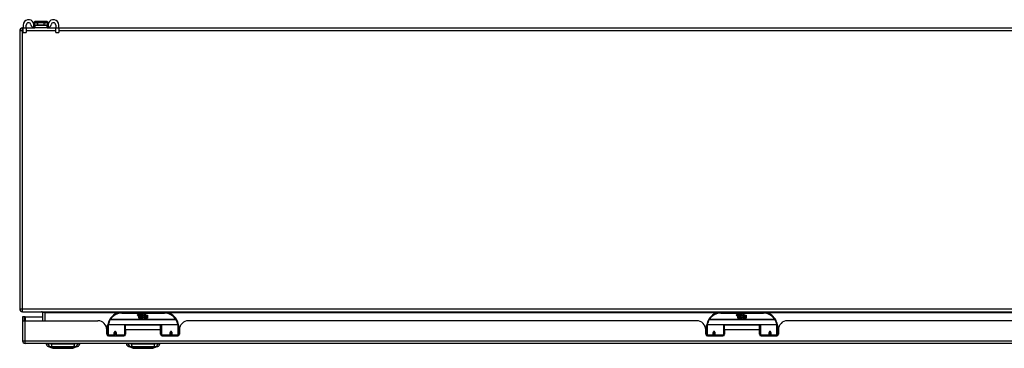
# Model space of a CAD drawing. Header units: inches. Extents: x 27 to 746, y 82 to 342.
# Tile 1 of 30: x 27 to 62, y 82 to 93. Entities that reach past the tile are written whole.
import ezdxf

# ---------------------------------------------------------------- set-up
doc = ezdxf.new("R2010")
doc.units = ezdxf.units.IN
doc.header["$MEASUREMENT"] = 0
doc.layers.add('Visible Edges(ANSI)', color=7, linetype='Continuous', lineweight=25)
doc.layers.add('Visible Tangent Edges(ANSI)', color=7, linetype='Continuous', lineweight=25)

msp = doc.modelspace()

# ---------------------------------------------------------------- linework, layer by layer
at = {"layer": 'Visible Edges(ANSI)'}
for p, q in [((27.255, 92.982), (27.281, 92.982)), ((27.281, 93.087), (27.281, 92.98)), ((27.281, 92.824), (27.281, 92.98)), ((27.386, 92.98), (27.386, 93.087)), ((27.386, 92.982), (27.685, 92.982)), ((27.386, 92.98), (27.386, 92.824)), ((27.67, 93.185), (27.67, 93.184)), ((27.67, 93.184), (27.67, 93.095)), ((27.685, 93.087), (27.703, 93.087)), ((27.703, 92.982), (27.685, 92.982)), ((28.123, 93.205), (27.69, 93.205)), ((27.703, 92.982), (27.703, 93.087)), ((27.703, 93.087), (28.109, 93.087)), ((28.109, 92.982), (27.703, 92.982)), ((28.109, 93.087), (28.128, 93.087)), ((28.109, 93.087), (28.109, 92.982)), ((28.128, 92.982), (28.109, 92.982)), ((28.128, 92.982), (28.426, 92.982)), ((28.143, 93.184), (28.143, 93.185)), ((28.143, 93.095), (28.143, 93.184)), ((28.426, 93.087), (28.426, 92.98)), ((28.426, 92.824), (28.426, 92.98)), ((28.531, 92.98), (28.531, 93.087)), ((28.531, 92.982), (99.057, 92.982)), ((28.531, 92.98), (28.531, 92.824)), ((27.156, 92.883), (27.156, 83.081)), ((27.281, 92.824), (27.386, 92.824)), ((28.426, 92.824), (28.531, 92.824)), ((27.255, 82.982), (99.057, 82.982)), ((27.954, 82.951), (27.954, 82.662)), ((32.255, 82.952), (30.755, 82.952)), ((31.539, 82.866), (31.583, 82.912)), ((31.583, 82.912), (31.558, 82.864)), ((53.356, 82.952), (51.856, 82.952)), ((52.64, 82.866), (52.684, 82.912)), ((52.684, 82.912), (52.659, 82.864)), ((27.323, 82.796), (27.255, 82.796)), ((27.255, 82.796), (27.255, 82.679)), ((27.255, 82.679), (27.255, 81.961)), ((27.256, 82.662), (27.354, 82.662)), ((27.354, 82.796), (27.323, 82.796)), ((27.323, 82.662), (27.323, 82.796)), ((27.354, 82.796), (27.954, 82.796)), ((27.354, 82.662), (29.912, 82.662)), ((31.309, 82.863), (31.316, 82.897)), ((31.316, 82.897), (31.329, 82.897)), ((31.329, 82.897), (31.323, 82.863)), ((31.346, 82.875), (31.35, 82.897)), ((31.35, 82.897), (31.363, 82.897)), ((31.355, 82.759), (31.355, 82.839)), ((31.385, 82.759), (31.355, 82.759)), ((31.363, 82.897), (31.357, 82.863)), ((31.373, 82.846), (31.372, 82.84)), ((31.372, 82.84), (31.385, 82.84)), ((31.377, 82.852), (31.374, 82.852)), ((31.376, 82.843), (31.377, 82.852)), ((31.387, 82.843), (31.376, 82.843)), ((31.38, 82.875), (31.384, 82.897)), ((31.384, 82.897), (31.397, 82.897)), ((31.385, 82.84), (31.385, 82.759)), ((31.397, 82.897), (31.387, 82.843)), ((31.389, 82.84), (31.411, 82.84)), ((31.389, 82.759), (31.389, 82.84)), ((31.418, 82.759), (31.389, 82.759)), ((31.393, 82.843), (31.417, 82.869)), ((31.409, 82.843), (31.393, 82.843)), ((31.404, 82.897), (31.42, 82.897)), ((31.417, 82.869), (31.404, 82.897)), ((31.423, 82.861), (31.409, 82.843)), ((31.411, 82.84), (31.418, 82.85)), ((31.418, 82.85), (31.418, 82.759)), ((31.42, 82.897), (31.427, 82.878)), ((31.425, 82.861), (31.423, 82.861)), ((31.423, 82.858), (31.43, 82.84)), ((31.423, 82.759), (31.423, 82.858)), ((31.49, 82.759), (31.423, 82.759)), ((31.433, 82.843), (31.425, 82.861)), ((31.427, 82.878), (31.43, 82.878)), ((31.43, 82.878), (31.443, 82.897)), ((31.43, 82.84), (31.453, 82.84)), ((31.449, 82.843), (31.433, 82.843)), ((31.46, 82.897), (31.435, 82.869)), ((31.435, 82.869), (31.449, 82.843)), ((31.443, 82.897), (31.46, 82.897)), ((31.453, 82.84), (31.453, 82.76)), ((31.453, 82.76), (31.489, 82.809)), ((31.458, 82.874), (31.495, 82.874)), ((31.465, 82.886), (31.465, 82.895)), ((31.493, 82.865), (31.469, 82.865)), ((31.489, 82.809), (31.469, 82.839)), ((31.503, 82.785), (31.49, 82.759)), ((31.498, 82.847), (31.505, 82.836)), ((31.521, 82.759), (31.503, 82.785)), ((31.505, 82.836), (31.537, 82.88)), ((31.539, 82.841), (31.519, 82.813)), ((31.519, 82.813), (31.556, 82.76)), ((31.655, 82.759), (31.521, 82.759)), ((31.537, 82.88), (31.539, 82.866)), ((31.541, 82.831), (31.539, 82.841)), ((31.556, 82.861), (31.541, 82.831)), ((31.556, 82.832), (31.556, 82.861)), ((31.655, 82.832), (31.556, 82.832)), ((31.556, 82.827), (31.655, 82.827)), ((31.556, 82.795), (31.556, 82.827)), ((31.655, 82.795), (31.556, 82.795)), ((31.556, 82.791), (31.655, 82.791)), ((31.556, 82.76), (31.556, 82.791)), ((31.558, 82.864), (31.655, 82.864)), ((31.655, 82.864), (31.655, 82.832)), ((31.655, 82.827), (31.655, 82.795)), ((31.655, 82.791), (31.655, 82.759)), ((51.013, 82.662), (33.098, 82.662)), ((52.41, 82.863), (52.417, 82.897)), ((52.417, 82.897), (52.43, 82.897)), ((52.43, 82.897), (52.424, 82.863)), ((52.447, 82.875), (52.451, 82.897)), ((52.451, 82.897), (52.464, 82.897)), ((52.456, 82.759), (52.456, 82.839)), ((52.486, 82.759), (52.456, 82.759)), ((52.464, 82.897), (52.458, 82.863)), ((52.474, 82.846), (52.473, 82.84)), ((52.473, 82.84), (52.486, 82.84)), ((52.478, 82.852), (52.475, 82.852)), ((52.477, 82.843), (52.478, 82.852)), ((52.488, 82.843), (52.477, 82.843)), ((52.481, 82.875), (52.485, 82.897)), ((52.485, 82.897), (52.498, 82.897)), ((52.486, 82.84), (52.486, 82.759)), ((52.498, 82.897), (52.488, 82.843)), ((52.49, 82.84), (52.512, 82.84)), ((52.49, 82.759), (52.49, 82.84)), ((52.519, 82.759), (52.49, 82.759)), ((52.494, 82.843), (52.518, 82.869)), ((52.51, 82.843), (52.494, 82.843)), ((52.505, 82.897), (52.521, 82.897)), ((52.518, 82.869), (52.505, 82.897)), ((52.524, 82.861), (52.51, 82.843)), ((52.512, 82.84), (52.519, 82.85)), ((52.519, 82.85), (52.519, 82.759)), ((52.521, 82.897), (52.528, 82.878)), ((52.526, 82.861), (52.524, 82.861)), ((52.524, 82.858), (52.531, 82.84)), ((52.524, 82.759), (52.524, 82.858)), ((52.591, 82.759), (52.524, 82.759)), ((52.534, 82.843), (52.526, 82.861)), ((52.528, 82.878), (52.531, 82.878)), ((52.531, 82.878), (52.544, 82.897)), ((52.531, 82.84), (52.554, 82.84)), ((52.55, 82.843), (52.534, 82.843)), ((52.561, 82.897), (52.536, 82.869)), ((52.536, 82.869), (52.55, 82.843)), ((52.544, 82.897), (52.561, 82.897)), ((52.554, 82.84), (52.554, 82.76)), ((52.554, 82.76), (52.59, 82.809)), ((52.559, 82.874), (52.596, 82.874)), ((52.566, 82.886), (52.566, 82.895)), ((52.594, 82.865), (52.57, 82.865)), ((52.59, 82.809), (52.57, 82.839)), ((52.604, 82.785), (52.591, 82.759)), ((52.599, 82.847), (52.606, 82.836)), ((52.622, 82.759), (52.604, 82.785)), ((52.606, 82.836), (52.638, 82.88)), ((52.64, 82.841), (52.62, 82.813)), ((52.62, 82.813), (52.657, 82.76)), ((52.756, 82.759), (52.622, 82.759)), ((52.638, 82.88), (52.64, 82.866)), ((52.642, 82.831), (52.64, 82.841)), ((52.657, 82.861), (52.642, 82.831)), ((52.657, 82.832), (52.657, 82.861)), ((52.756, 82.832), (52.657, 82.832)), ((52.657, 82.827), (52.756, 82.827)), ((52.657, 82.795), (52.657, 82.827)), ((52.756, 82.795), (52.657, 82.795)), ((52.657, 82.791), (52.756, 82.791)), ((52.657, 82.76), (52.657, 82.791)), ((52.659, 82.864), (52.756, 82.864)), ((52.756, 82.864), (52.756, 82.832)), ((52.756, 82.827), (52.756, 82.795)), ((52.756, 82.791), (52.756, 82.759)), ((72.114, 82.662), (54.199, 82.662)), ((30.219, 82.402), (30.255, 82.402)), ((30.224, 82.185), (30.224, 82.35)), ((30.224, 82.277), (30.255, 82.277)), ((30.255, 82.243), (30.224, 82.243)), ((30.255, 82.177), (30.255, 82.507)), ((30.274, 82.527), (30.859, 82.527)), ((30.499, 82.255), (30.499, 82.168)), ((30.537, 82.252), (30.499, 82.252)), ((30.5, 82.26), (30.542, 82.251)), ((30.539, 82.243), (30.502, 82.243)), ((30.542, 82.168), (30.542, 82.255)), ((30.875, 82.511), (30.875, 82.174)), ((30.875, 82.435), (30.889, 82.435)), ((30.875, 82.244), (30.889, 82.244)), ((30.889, 82.339), (30.889, 82.507)), ((32.12, 82.507), (30.889, 82.507)), ((30.889, 82.339), (30.889, 82.185)), ((32.12, 82.339), (32.12, 82.507)), ((32.12, 82.185), (32.12, 82.339)), ((32.135, 82.174), (32.135, 82.511)), ((32.15, 82.527), (32.735, 82.527)), ((32.467, 82.255), (32.467, 82.168)), ((32.468, 82.252), (32.511, 82.252)), ((32.507, 82.243), (32.471, 82.243)), ((32.511, 82.168), (32.511, 82.255)), ((32.755, 82.507), (32.755, 82.177)), ((32.786, 82.243), (32.755, 82.243)), ((32.786, 82.35), (32.786, 82.185)), ((51.32, 82.402), (51.356, 82.402)), ((51.325, 82.185), (51.325, 82.35)), ((51.325, 82.277), (51.356, 82.277)), ((51.356, 82.243), (51.325, 82.243)), ((51.356, 82.177), (51.356, 82.507)), ((51.375, 82.527), (51.96, 82.527)), ((51.6, 82.255), (51.6, 82.168)), ((51.638, 82.252), (51.6, 82.252)), ((51.601, 82.26), (51.643, 82.251)), ((51.64, 82.243), (51.603, 82.243)), ((51.643, 82.168), (51.643, 82.255)), ((51.976, 82.511), (51.976, 82.174)), ((51.976, 82.435), (51.99, 82.435)), ((51.976, 82.244), (51.99, 82.244)), ((51.99, 82.339), (51.99, 82.507)), ((53.221, 82.507), (51.99, 82.507)), ((51.99, 82.339), (51.99, 82.185)), ((53.221, 82.339), (53.221, 82.507)), ((53.236, 82.435), (53.221, 82.435)), ((53.221, 82.185), (53.221, 82.339)), ((53.236, 82.244), (53.221, 82.244)), ((53.236, 82.174), (53.236, 82.511)), ((53.251, 82.527), (53.836, 82.527)), ((53.568, 82.255), (53.568, 82.168)), ((53.571, 82.252), (53.568, 82.251)), ((53.574, 82.243), (53.572, 82.243)), ((53.608, 82.243), (53.606, 82.243)), ((53.611, 82.26), (53.609, 82.26)), ((53.61, 82.255), (53.61, 82.26)), ((53.61, 82.252), (53.612, 82.252)), ((53.612, 82.168), (53.612, 82.255)), ((53.856, 82.507), (53.856, 82.177)), ((53.891, 82.402), (53.856, 82.402)), ((53.887, 82.277), (53.856, 82.277)), ((53.887, 82.243), (53.856, 82.243)), ((53.887, 82.35), (53.887, 82.185)), ((30.255, 82.177), (30.255, 82.133)), ((30.83, 82.125), (30.283, 82.125)), ((30.499, 82.125), (30.499, 82.168)), ((30.542, 82.168), (30.542, 82.125)), ((30.875, 82.146), (30.875, 82.174)), ((32.135, 82.174), (32.135, 82.146)), ((32.727, 82.125), (32.179, 82.125)), ((32.467, 82.125), (32.467, 82.168)), ((32.511, 82.168), (32.511, 82.125)), ((32.755, 82.133), (32.755, 82.177)), ((51.356, 82.177), (51.356, 82.133)), ((51.931, 82.125), (51.384, 82.125)), ((51.6, 82.125), (51.6, 82.168)), ((51.643, 82.168), (51.643, 82.125)), ((51.976, 82.146), (51.976, 82.174)), ((53.236, 82.174), (53.236, 82.146)), ((53.828, 82.125), (53.28, 82.125)), ((53.568, 82.125), (53.568, 82.168)), ((53.612, 82.168), (53.612, 82.125)), ((53.856, 82.133), (53.856, 82.177)), ((98.959, 81.862), (27.354, 81.862)), ((28.088, 81.847), (28.156, 81.847)), ((28.267, 81.847), (28.156, 81.847)), ((28.322, 81.692), (28.162, 81.754)), ((28.267, 81.847), (29.091, 81.847)), ((28.291, 81.862), (28.291, 81.847)), ((28.491, 81.862), (28.491, 81.847)), ((28.867, 81.862), (28.867, 81.847)), ((29.195, 81.754), (29.036, 81.692)), ((29.067, 81.862), (29.067, 81.847)), ((29.201, 81.847), (29.091, 81.847)), ((29.201, 81.847), (29.269, 81.847)), ((30.914, 81.847), (30.982, 81.847)), ((31.093, 81.847), (30.982, 81.847)), ((31.148, 81.692), (30.988, 81.754)), ((31.093, 81.847), (31.917, 81.847)), ((32.021, 81.754), (31.862, 81.692)), ((32.027, 81.847), (31.917, 81.847)), ((32.027, 81.847), (32.095, 81.847))]:
    msp.add_line(p, q, dxfattribs=at)
at = {"layer": 'Visible Edges(ANSI)', "flags": 128}
for points in [[(27.654, 93.114), (27.654, 93.116), (27.654, 93.118), (27.653, 93.12), (27.653, 93.122), (27.653, 93.124), (27.652, 93.126), (27.652, 93.128), (27.651, 93.13), (27.651, 93.132), (27.65, 93.134), (27.65, 93.136), (27.649, 93.137), (27.649, 93.139), (27.648, 93.141), (27.648, 93.143), (27.647, 93.145), (27.646, 93.147), (27.646, 93.149), (27.645, 93.151), (27.644, 93.153), (27.644, 93.155), (27.643, 93.157), (27.642, 93.159), (27.641, 93.16)], [(27.641, 92.989), (27.643, 92.989), (27.645, 92.988), (27.647, 92.987), (27.649, 92.987), (27.651, 92.986), (27.653, 92.986), (27.655, 92.985), (27.657, 92.985), (27.659, 92.985), (27.661, 92.984), (27.663, 92.984), (27.665, 92.984), (27.667, 92.983), (27.668, 92.983), (27.67, 92.983), (27.672, 92.983), (27.674, 92.982), (27.676, 92.982), (27.677, 92.982), (27.679, 92.982), (27.681, 92.982), (27.682, 92.982), (27.684, 92.982), (27.685, 92.982)], [(27.685, 93.087), (27.684, 93.087), (27.682, 93.087), (27.681, 93.087), (27.679, 93.088), (27.677, 93.088), (27.676, 93.088), (27.674, 93.089), (27.672, 93.09), (27.671, 93.09), (27.669, 93.091), (27.668, 93.092), (27.666, 93.094), (27.665, 93.095), (27.663, 93.096), (27.662, 93.097), (27.661, 93.099), (27.659, 93.101), (27.658, 93.102), (27.657, 93.104), (27.657, 93.106), (27.656, 93.108), (27.655, 93.11), (27.655, 93.112), (27.654, 93.114)], [(28.158, 93.114), (28.158, 93.112), (28.157, 93.11), (28.157, 93.108), (28.156, 93.106), (28.155, 93.104), (28.154, 93.102), (28.153, 93.101), (28.152, 93.099), (28.151, 93.097), (28.149, 93.096), (28.148, 93.095), (28.147, 93.094), (28.145, 93.092), (28.143, 93.091), (28.142, 93.09), (28.14, 93.09), (28.139, 93.089), (28.137, 93.088), (28.135, 93.088), (28.134, 93.088), (28.132, 93.087), (28.13, 93.087), (28.129, 93.087), (28.128, 93.087)], [(28.128, 92.982), (28.129, 92.982), (28.13, 92.982), (28.132, 92.982), (28.134, 92.982), (28.135, 92.982), (28.137, 92.982), (28.139, 92.982), (28.14, 92.983), (28.142, 92.983), (28.144, 92.983), (28.146, 92.983), (28.148, 92.984), (28.15, 92.984), (28.152, 92.984), (28.154, 92.985), (28.156, 92.985), (28.158, 92.985), (28.16, 92.986), (28.162, 92.986), (28.164, 92.987), (28.166, 92.987), (28.168, 92.988), (28.169, 92.989), (28.171, 92.989)], [(28.171, 93.16), (28.171, 93.159), (28.17, 93.157), (28.169, 93.155), (28.168, 93.153), (28.168, 93.151), (28.167, 93.149), (28.166, 93.147), (28.166, 93.145), (28.165, 93.143), (28.164, 93.141), (28.164, 93.139), (28.163, 93.137), (28.163, 93.136), (28.162, 93.134), (28.162, 93.132), (28.161, 93.13), (28.161, 93.128), (28.16, 93.126), (28.16, 93.124), (28.16, 93.122), (28.159, 93.12), (28.159, 93.118), (28.159, 93.116), (28.158, 93.114)], [(30.26, 82.526), (30.26, 82.526), (30.26, 82.525), (30.26, 82.525), (30.26, 82.525), (30.26, 82.525), (30.26, 82.524), (30.26, 82.524), (30.26, 82.524), (30.26, 82.524), (30.26, 82.523), (30.26, 82.523), (30.26, 82.523), (30.26, 82.523), (30.26, 82.523), (30.26, 82.522), (30.26, 82.522), (30.26, 82.522), (30.26, 82.522), (30.26, 82.521), (30.26, 82.521), (30.26, 82.521), (30.26, 82.521), (30.259, 82.52), (30.259, 82.52)], [(30.499, 82.255), (30.499, 82.257), (30.5, 82.26), (30.5, 82.263), (30.502, 82.265), (30.503, 82.268), (30.505, 82.27), (30.507, 82.272), (30.509, 82.273), (30.512, 82.275), (30.515, 82.276), (30.518, 82.276), (30.521, 82.276), (30.524, 82.276), (30.526, 82.276), (30.529, 82.275), (30.532, 82.273), (30.534, 82.272), (30.536, 82.27), (30.538, 82.268), (30.54, 82.265), (30.541, 82.263), (30.542, 82.26), (30.542, 82.257), (30.542, 82.255)], [(32.467, 82.255), (32.468, 82.257), (32.468, 82.26), (32.469, 82.263), (32.47, 82.265), (32.472, 82.268), (32.473, 82.27), (32.475, 82.272), (32.478, 82.273), (32.48, 82.275), (32.483, 82.276), (32.486, 82.276), (32.489, 82.276), (32.492, 82.276), (32.495, 82.276), (32.498, 82.275), (32.5, 82.273), (32.503, 82.272), (32.505, 82.27), (32.507, 82.268), (32.508, 82.265), (32.509, 82.263), (32.51, 82.26), (32.511, 82.257), (32.511, 82.255)], [(32.75, 82.52), (32.75, 82.52), (32.75, 82.521), (32.75, 82.521), (32.75, 82.521), (32.75, 82.521), (32.75, 82.522), (32.75, 82.522), (32.75, 82.522), (32.75, 82.522), (32.75, 82.523), (32.75, 82.523), (32.75, 82.523), (32.75, 82.523), (32.75, 82.523), (32.75, 82.524), (32.75, 82.524), (32.75, 82.524), (32.75, 82.524), (32.749, 82.525), (32.749, 82.525), (32.749, 82.525), (32.749, 82.525), (32.749, 82.526), (32.749, 82.526)], [(51.361, 82.526), (51.361, 82.526), (51.361, 82.525), (51.361, 82.525), (51.361, 82.525), (51.361, 82.525), (51.361, 82.524), (51.361, 82.524), (51.361, 82.524), (51.361, 82.524), (51.361, 82.523), (51.361, 82.523), (51.361, 82.523), (51.361, 82.523), (51.361, 82.523), (51.361, 82.522), (51.361, 82.522), (51.361, 82.522), (51.361, 82.522), (51.361, 82.521), (51.361, 82.521), (51.361, 82.521), (51.361, 82.521), (51.36, 82.52), (51.36, 82.52)], [(51.6, 82.255), (51.6, 82.257), (51.601, 82.26), (51.601, 82.263), (51.603, 82.265), (51.604, 82.268), (51.606, 82.27), (51.608, 82.272), (51.61, 82.273), (51.613, 82.275), (51.616, 82.276), (51.619, 82.276), (51.622, 82.276), (51.625, 82.276), (51.627, 82.276), (51.63, 82.275), (51.633, 82.273), (51.635, 82.272), (51.637, 82.27), (51.639, 82.268), (51.641, 82.265), (51.642, 82.263), (51.643, 82.26), (51.643, 82.257), (51.643, 82.255)], [(53.568, 82.255), (53.569, 82.257), (53.569, 82.26), (53.57, 82.263), (53.571, 82.265), (53.573, 82.268), (53.574, 82.27), (53.576, 82.272), (53.579, 82.273), (53.581, 82.275), (53.584, 82.276), (53.587, 82.276), (53.59, 82.276), (53.593, 82.276), (53.596, 82.276), (53.599, 82.275), (53.601, 82.273), (53.604, 82.272), (53.606, 82.27), (53.608, 82.268), (53.609, 82.265), (53.61, 82.263), (53.611, 82.26), (53.612, 82.257), (53.612, 82.255)], [(53.851, 82.52), (53.851, 82.52), (53.851, 82.521), (53.851, 82.521), (53.851, 82.521), (53.851, 82.521), (53.851, 82.522), (53.851, 82.522), (53.851, 82.522), (53.851, 82.522), (53.851, 82.523), (53.851, 82.523), (53.851, 82.523), (53.851, 82.523), (53.851, 82.523), (53.851, 82.524), (53.851, 82.524), (53.851, 82.524), (53.851, 82.524), (53.85, 82.525), (53.85, 82.525), (53.85, 82.525), (53.85, 82.525), (53.85, 82.526), (53.85, 82.526)], [(30.889, 82.207), (30.889, 82.207), (30.889, 82.207), (30.889, 82.207), (30.889, 82.207), (30.889, 82.207), (30.889, 82.207), (30.889, 82.207), (30.889, 82.207), (30.889, 82.207), (30.889, 82.207), (30.889, 82.207), (30.889, 82.207), (30.889, 82.207), (30.889, 82.207), (30.889, 82.207), (30.889, 82.207), (30.889, 82.207), (30.889, 82.207), (30.889, 82.208), (30.889, 82.208), (30.889, 82.208), (30.889, 82.208), (30.889, 82.208), (30.889, 82.208)], [(32.12, 82.208), (32.12, 82.208), (32.12, 82.208), (32.12, 82.208), (32.12, 82.208), (32.12, 82.208), (32.12, 82.207), (32.12, 82.207), (32.12, 82.207), (32.12, 82.207), (32.121, 82.207), (32.121, 82.207), (32.121, 82.207), (32.121, 82.207), (32.121, 82.207), (32.121, 82.207), (32.121, 82.207), (32.121, 82.207), (32.121, 82.207), (32.121, 82.207), (32.121, 82.207), (32.121, 82.207), (32.121, 82.207), (32.121, 82.207), (32.121, 82.207)], [(51.99, 82.207), (51.99, 82.207), (51.99, 82.207), (51.99, 82.207), (51.99, 82.207), (51.99, 82.207), (51.99, 82.207), (51.99, 82.207), (51.99, 82.207), (51.99, 82.207), (51.99, 82.207), (51.99, 82.207), (51.99, 82.207), (51.99, 82.207), (51.99, 82.207), (51.99, 82.207), (51.99, 82.207), (51.99, 82.207), (51.99, 82.207), (51.99, 82.208), (51.99, 82.208), (51.99, 82.208), (51.99, 82.208), (51.99, 82.208), (51.99, 82.208)], [(53.221, 82.208), (53.221, 82.208), (53.221, 82.208), (53.221, 82.208), (53.221, 82.208), (53.221, 82.208), (53.221, 82.207), (53.221, 82.207), (53.221, 82.207), (53.221, 82.207), (53.222, 82.207), (53.222, 82.207), (53.222, 82.207), (53.222, 82.207), (53.222, 82.207), (53.222, 82.207), (53.222, 82.207), (53.222, 82.207), (53.222, 82.207), (53.222, 82.207), (53.222, 82.207), (53.222, 82.207), (53.222, 82.207), (53.222, 82.207), (53.222, 82.207)], [(28.324, 81.692), (28.324, 81.692), (28.325, 81.692), (28.328, 81.692), (28.331, 81.692), (28.334, 81.692), (28.339, 81.692), (28.344, 81.692), (28.351, 81.692), (28.358, 81.692), (28.366, 81.692), (28.374, 81.692), (28.384, 81.692), (28.394, 81.692), (28.404, 81.692), (28.416, 81.692), (28.428, 81.692), (28.44, 81.692), (28.453, 81.692), (28.467, 81.692), (28.481, 81.692), (28.496, 81.692), (28.511, 81.692), (28.527, 81.692), (28.543, 81.692), (28.559, 81.692), (28.576, 81.692), (28.593, 81.692), (28.61, 81.692), (28.627, 81.692), (28.644, 81.692), (28.662, 81.692), (28.679, 81.692), (28.697, 81.692), (28.714, 81.692), (28.731, 81.692), (28.748, 81.692), (28.765, 81.692), (28.782, 81.692), (28.799, 81.692), (28.815, 81.692), (28.831, 81.692), (28.847, 81.692), (28.862, 81.692), (28.877, 81.692), (28.891, 81.692), (28.905, 81.692), (28.918, 81.692), (28.93, 81.692), (28.942, 81.692), (28.954, 81.692), (28.964, 81.692), (28.974, 81.692), (28.983, 81.692), (28.992, 81.692), (29, 81.692), (29.007, 81.692), (29.013, 81.692), (29.019, 81.692), (29.023, 81.692), (29.027, 81.692), (29.03, 81.692), (29.032, 81.692), (29.033, 81.692), (29.034, 81.692)], [(31.15, 81.692), (31.15, 81.692), (31.151, 81.692), (31.154, 81.692), (31.157, 81.692), (31.16, 81.692), (31.165, 81.692), (31.17, 81.692), (31.177, 81.692), (31.184, 81.692), (31.192, 81.692), (31.2, 81.692), (31.21, 81.692), (31.22, 81.692), (31.23, 81.692), (31.242, 81.692), (31.254, 81.692), (31.266, 81.692), (31.279, 81.692), (31.293, 81.692), (31.307, 81.692), (31.322, 81.692), (31.337, 81.692), (31.353, 81.692), (31.369, 81.692), (31.385, 81.692), (31.402, 81.692), (31.418, 81.692), (31.435, 81.692), (31.453, 81.692), (31.47, 81.692), (31.487, 81.692), (31.505, 81.692), (31.522, 81.692), (31.54, 81.692), (31.557, 81.692), (31.574, 81.692), (31.591, 81.692), (31.608, 81.692), (31.625, 81.692), (31.641, 81.692), (31.657, 81.692), (31.673, 81.692), (31.688, 81.692), (31.702, 81.692), (31.717, 81.692), (31.73, 81.692), (31.744, 81.692), (31.756, 81.692), (31.768, 81.692), (31.779, 81.692), (31.79, 81.692), (31.8, 81.692), (31.809, 81.692), (31.818, 81.692), (31.826, 81.692), (31.833, 81.692), (31.839, 81.692), (31.845, 81.692), (31.849, 81.692), (31.853, 81.692), (31.856, 81.692), (31.858, 81.692), (31.859, 81.692), (31.86, 81.692)]]:
    msp.add_lwpolyline(points, dxfattribs=at)
at = {"layer": 'Visible Edges(ANSI)'}
msp.add_circle((53.59, 82.255), 0.0197, dxfattribs=at)
for centre, radius, start, end in [((27.255, 92.883), 0.099, 90, 180), ((27.469, 93.087), 0.188, 23.0739, 180), ((27.469, 93.087), 0.0825, 8.1564, 180), ((27.685, 93.118), 0.136, 188.1564, 251.2171), ((27.69, 93.185), 0.0197, 90, 180), ((27.678, 93.095), 0.00787, 180, 218.1289), ((28.123, 93.185), 0.0197, 0, 90), ((28.135, 93.095), 0.00787, 321.8711, 0), ((28.344, 93.087), 0.187, 0, 156.9261), ((28.128, 93.118), 0.136, 288.7829, 351.8436), ((28.344, 93.087), 0.0825, 0, 171.8436), ((27.255, 83.081), 0.099, 180, 270), ((27.923, 82.951), 0.031, 0, 90), ((30.755, 82.452), 0.5, 90, 147.7623), ((32.255, 82.452), 0.5, 32.2377, 90), ((51.856, 82.452), 0.5, 90, 147.7623), ((53.356, 82.452), 0.5, 32.2377, 90), ((27.354, 82.679), 0.099, 180, 189.8877), ((29.912, 82.35), 0.312, 0, 90), ((30.755, 82.452), 0.5, 147.7623, 171.4919), ((31.338, 82.858), 0.0288, 169, 198.4748), ((31.32, 82.852), 0.0105, 198.4748, 269.6788), ((31.32, 82.866), 0.0246, 269.6788, 333.9508), ((31.335, 82.861), 0.0123, 169.9922, 203.5487), ((31.33, 82.858), 0.006, 203.5487, 276.1027), ((31.329, 82.865), 0.0126, 276.1027, 327.6083), ((31.3, 82.882), 0.0465, 328.5584, 350.8257), ((31.371, 82.857), 0.0288, 183.6169, 196.9928), ((31.353, 82.851), 0.0101, 196.9928, 269.4776), ((31.354, 82.865), 0.024, 269.4776, 327.4114), ((31.355, 82.863), 0.024, 268.7952, 316.5849), ((31.369, 82.861), 0.0123, 170, 203.5571), ((31.363, 82.858), 0.006, 203.5571, 276.03), ((31.362, 82.865), 0.0126, 276.03, 327.5992), ((31.334, 82.883), 0.0465, 327.5992, 350), ((31.484, 82.862), 0.0282, 156.1555, 203.8445), ((31.472, 82.857), 0.0152, 203.8445, 265.0802), ((31.483, 82.837), 0.0607, 81.5605, 107.3343), ((31.477, 82.857), 0.0307, 64.6784, 112.5609), ((31.478, 82.86), 0.00955, 151.4547, 231.1652), ((31.476, 82.871), 0.033, 257.079, 313.1785), ((31.476, 82.871), 0.0299, 260.4085, 314.1684), ((31.479, 82.861), 0.0109, 231.1652, 289.3797), ((31.477, 82.867), 0.0168, 289.3797, 352.9975), ((31.486, 82.876), 0.0096, 343.5261, 64.6784), ((31.489, 82.877), 0.0197, 356.5646, 81.5605), ((31.469, 82.878), 0.0398, 314.1684, 356.5646), ((32.255, 82.452), 0.5, 8.5081, 32.2377), ((33.098, 82.35), 0.312, 90, 180), ((51.013, 82.35), 0.312, 0, 90), ((51.856, 82.452), 0.5, 147.7623, 171.4919), ((52.439, 82.858), 0.0288, 169, 198.4748), ((52.421, 82.852), 0.0105, 198.4748, 269.6788), ((52.421, 82.866), 0.0246, 269.6788, 333.9508), ((52.436, 82.861), 0.0123, 169.9922, 203.5487), ((52.431, 82.858), 0.006, 203.5487, 276.1027), ((52.43, 82.865), 0.0126, 276.1027, 327.6083), ((52.401, 82.882), 0.0465, 328.5584, 350.8257), ((52.472, 82.857), 0.0288, 183.6169, 196.9928), ((52.454, 82.851), 0.0101, 196.9928, 269.4776), ((52.455, 82.865), 0.024, 269.4776, 327.4114), ((52.456, 82.863), 0.024, 268.7952, 316.5849), ((52.47, 82.861), 0.0123, 170, 203.5571), ((52.464, 82.858), 0.006, 203.5571, 276.03), ((52.463, 82.865), 0.0126, 276.03, 327.5992), ((52.435, 82.883), 0.0465, 327.5992, 350), ((52.585, 82.862), 0.0282, 156.1555, 203.8445), ((52.573, 82.857), 0.0152, 203.8445, 265.0802), ((52.584, 82.837), 0.0607, 81.5605, 107.3343), ((52.578, 82.857), 0.0307, 64.6784, 112.5609), ((52.579, 82.86), 0.00955, 151.4547, 231.1652), ((52.577, 82.871), 0.033, 257.079, 313.1785), ((52.577, 82.871), 0.0299, 260.4085, 314.1684), ((52.58, 82.861), 0.0109, 231.1652, 289.3797), ((52.578, 82.867), 0.0168, 289.3797, 352.9975), ((52.587, 82.876), 0.0096, 343.5261, 64.6784), ((52.59, 82.877), 0.0197, 356.5646, 81.5605), ((52.57, 82.878), 0.0398, 314.1684, 356.5646), ((53.356, 82.452), 0.5, 8.5081, 32.2377), ((54.199, 82.35), 0.312, 90, 180), ((30.274, 82.507), 0.0197, 90, 180), ((30.521, 82.255), 0.0217, 180, 350.853), ((30.859, 82.511), 0.0157, 0, 90), ((32.15, 82.511), 0.0157, 90, 180), ((32.489, 82.255), 0.0217, 180, 0), ((32.735, 82.507), 0.0197, 0, 90), ((51.375, 82.507), 0.0197, 90, 180), ((51.622, 82.255), 0.0217, 180, 350.853), ((51.96, 82.511), 0.0157, 0, 90), ((53.251, 82.511), 0.0157, 90, 180), ((53.59, 82.255), 0.0217, 189.147, 0), ((53.836, 82.507), 0.0197, 0, 90), ((27.354, 81.961), 0.099, 180, 270), ((30.283, 82.185), 0.0591, 180, 270), ((30.83, 82.185), 0.0591, 270, 0), ((32.179, 82.185), 0.0591, 180, 270), ((32.727, 82.185), 0.0591, 270, 0), ((51.384, 82.185), 0.0591, 180, 270), ((51.931, 82.185), 0.0591, 270, 0), ((53.28, 82.185), 0.0591, 180, 270), ((53.828, 82.185), 0.0591, 270, 0), ((28.205, 81.864), 0.118, 188.6009, 248.7495), ((28.324, 81.697), 0.00492, 248.7495, 269.7912), ((29.034, 81.697), 0.00492, 270.2088, 291.2505), ((29.153, 81.864), 0.118, 291.2505, 351.3991), ((31.031, 81.864), 0.118, 188.6009, 248.7495), ((30.973, 81.839), 0.0394, 143.1301, 168.463), ((31.15, 81.697), 0.00492, 248.7495, 269.7912), ((31.86, 81.697), 0.00492, 270.2088, 291.2505), ((31.979, 81.864), 0.118, 291.2505, 351.3991), ((32.036, 81.839), 0.0394, 11.537, 36.8699)]:
    msp.add_arc(centre, radius, start, end, dxfattribs=at)
for centre, start_param, end_param in [((30.521, 82.263), 3.891005, 4.221748), ((32.489, 82.263), 3.444465, 5.980313), ((51.622, 82.263), 3.891005, 4.221748)]:
    msp.add_ellipse(centre, major_axis=(0.0217, 0), ratio=0.267949, start_param=start_param, end_param=end_param, dxfattribs=at)
at = {"layer": 'Visible Tangent Edges(ANSI)'}
for p, q in [((27.255, 92.883), (27.255, 92.982)), ((27.386, 92.98), (27.281, 92.98)), ((27.641, 93.16), (27.641, 92.989)), ((27.67, 93.095), (27.801, 93.095)), ((27.801, 93.095), (27.801, 93.158)), ((28.011, 93.158), (27.801, 93.158)), ((27.801, 93.095), (28.011, 93.095)), ((27.803, 93.172), (28.009, 93.172)), ((28.011, 93.158), (28.011, 93.095)), ((28.011, 93.095), (28.143, 93.095)), ((28.171, 92.989), (28.171, 93.16)), ((28.531, 92.98), (28.426, 92.98)), ((27.255, 92.883), (27.156, 92.883)), ((27.255, 83.081), (27.255, 92.883)), ((27.281, 92.883), (27.255, 92.883)), ((28.426, 92.883), (27.386, 92.883)), ((99.057, 92.883), (28.531, 92.883)), ((27.156, 83.081), (27.255, 83.081)), ((27.255, 82.982), (27.255, 83.081)), ((27.255, 83.081), (98.29, 83.081)), ((28.053, 82.951), (27.954, 82.951)), ((28.053, 82.951), (28.053, 82.982)), ((28.053, 82.662), (28.053, 82.951)), ((28.053, 82.951), (30.723, 82.951)), ((30.755, 82.932), (30.755, 82.952)), ((30.755, 82.932), (32.255, 82.932)), ((32.255, 82.952), (32.255, 82.932)), ((32.286, 82.951), (51.824, 82.951)), ((51.856, 82.932), (51.856, 82.952)), ((51.856, 82.932), (53.356, 82.932)), ((53.356, 82.952), (53.356, 82.932)), ((53.387, 82.951), (72.925, 82.951)), ((27.354, 82.796), (27.354, 82.662)), ((27.354, 81.961), (27.354, 82.662)), ((30.349, 82.708), (30.332, 82.719)), ((32.661, 82.708), (30.349, 82.708)), ((30.349, 82.704), (30.349, 82.708)), ((30.349, 82.704), (32.661, 82.704)), ((32.678, 82.719), (32.661, 82.708)), ((32.661, 82.708), (32.661, 82.704)), ((51.45, 82.708), (51.433, 82.719)), ((53.762, 82.708), (51.45, 82.708)), ((51.45, 82.704), (51.45, 82.708)), ((51.45, 82.704), (53.762, 82.704)), ((53.779, 82.719), (53.762, 82.708)), ((53.762, 82.708), (53.762, 82.704)), ((30.274, 82.527), (30.274, 82.158)), ((30.489, 82.158), (30.489, 82.25)), ((30.552, 82.25), (30.552, 82.158)), ((30.859, 82.158), (30.859, 82.527)), ((32.137, 82.519), (30.873, 82.519)), ((32.12, 82.339), (30.889, 82.339)), ((32.15, 82.527), (32.15, 82.158)), ((32.458, 82.158), (32.458, 82.25)), ((32.521, 82.25), (32.521, 82.158)), ((32.735, 82.158), (32.735, 82.527)), ((51.375, 82.527), (51.375, 82.158)), ((51.59, 82.158), (51.59, 82.25)), ((51.653, 82.25), (51.653, 82.158)), ((51.96, 82.158), (51.96, 82.527)), ((53.238, 82.519), (51.974, 82.519)), ((53.221, 82.339), (51.99, 82.339)), ((53.251, 82.527), (53.251, 82.158)), ((53.559, 82.158), (53.559, 82.25)), ((53.622, 82.25), (53.622, 82.158)), ((53.836, 82.158), (53.836, 82.527)), ((27.255, 81.961), (27.354, 81.961)), ((27.354, 81.862), (27.354, 81.961)), ((27.354, 81.961), (98.959, 81.961)), ((30.274, 82.126), (30.274, 82.158)), ((30.489, 82.158), (30.274, 82.158)), ((30.489, 82.158), (30.489, 82.125)), ((30.859, 82.158), (30.552, 82.158)), ((30.552, 82.125), (30.552, 82.158)), ((30.859, 82.158), (30.859, 82.133)), ((32.15, 82.133), (32.15, 82.158)), ((32.458, 82.158), (32.15, 82.158)), ((32.458, 82.158), (32.458, 82.125)), ((32.735, 82.158), (32.521, 82.158)), ((32.521, 82.125), (32.521, 82.158)), ((32.735, 82.158), (32.735, 82.126)), ((51.375, 82.126), (51.375, 82.158)), ((51.59, 82.158), (51.375, 82.158)), ((51.59, 82.158), (51.59, 82.125)), ((51.96, 82.158), (51.653, 82.158)), ((51.653, 82.125), (51.653, 82.158)), ((51.96, 82.158), (51.96, 82.133)), ((53.251, 82.133), (53.251, 82.158)), ((53.559, 82.158), (53.251, 82.158)), ((53.559, 82.158), (53.559, 82.125)), ((53.836, 82.158), (53.622, 82.158)), ((53.622, 82.125), (53.622, 82.158)), ((53.836, 82.158), (53.836, 82.126)), ((28.162, 81.754), (28.322, 81.692))]:
    msp.add_line(p, q, dxfattribs=at)
at = {"layer": 'Visible Tangent Edges(ANSI)', "flags": 128}
for points in [[(27.67, 93.184), (27.67, 93.183), (27.671, 93.183), (27.672, 93.182), (27.674, 93.18), (27.677, 93.179), (27.679, 93.178), (27.683, 93.176), (27.686, 93.175), (27.691, 93.173), (27.695, 93.172), (27.701, 93.17), (27.706, 93.169), (27.712, 93.167), (27.719, 93.166), (27.725, 93.165), (27.733, 93.163), (27.74, 93.162), (27.748, 93.161), (27.756, 93.16), (27.765, 93.159), (27.774, 93.159), (27.783, 93.158), (27.792, 93.158), (27.801, 93.158)], [(27.687, 93.204), (27.687, 93.204), (27.687, 93.204), (27.687, 93.204), (27.687, 93.204), (27.688, 93.204), (27.688, 93.204), (27.688, 93.204), (27.688, 93.205), (27.688, 93.205), (27.688, 93.205), (27.688, 93.205), (27.688, 93.205), (27.689, 93.205), (27.689, 93.205), (27.689, 93.205), (27.689, 93.205), (27.689, 93.205), (27.689, 93.205), (27.689, 93.205), (27.689, 93.205), (27.689, 93.205), (27.69, 93.205), (27.69, 93.205), (27.69, 93.205)], [(27.803, 93.172), (27.794, 93.172), (27.786, 93.172), (27.777, 93.173), (27.769, 93.174), (27.761, 93.175), (27.753, 93.176), (27.746, 93.177), (27.739, 93.178), (27.732, 93.18), (27.726, 93.182), (27.72, 93.183), (27.715, 93.185), (27.71, 93.187), (27.706, 93.189), (27.701, 93.191), (27.698, 93.192), (27.695, 93.194), (27.692, 93.196), (27.69, 93.197), (27.688, 93.199), (27.687, 93.2), (27.687, 93.202), (27.687, 93.203), (27.687, 93.204)], [(28.126, 93.204), (28.126, 93.203), (28.126, 93.202), (28.125, 93.2), (28.124, 93.199), (28.123, 93.197), (28.121, 93.196), (28.118, 93.194), (28.115, 93.192), (28.111, 93.191), (28.107, 93.189), (28.103, 93.187), (28.098, 93.185), (28.092, 93.183), (28.086, 93.182), (28.08, 93.18), (28.074, 93.178), (28.067, 93.177), (28.059, 93.176), (28.052, 93.175), (28.044, 93.174), (28.035, 93.173), (28.027, 93.172), (28.018, 93.172), (28.009, 93.172)], [(28.011, 93.158), (28.021, 93.158), (28.03, 93.158), (28.039, 93.159), (28.048, 93.159), (28.056, 93.16), (28.065, 93.161), (28.072, 93.162), (28.08, 93.163), (28.087, 93.165), (28.094, 93.166), (28.1, 93.167), (28.106, 93.169), (28.112, 93.17), (28.117, 93.172), (28.122, 93.173), (28.126, 93.175), (28.13, 93.176), (28.133, 93.178), (28.136, 93.179), (28.138, 93.18), (28.14, 93.182), (28.141, 93.183), (28.142, 93.183), (28.143, 93.184)], [(28.123, 93.205), (28.123, 93.205), (28.123, 93.205), (28.123, 93.205), (28.123, 93.205), (28.123, 93.205), (28.123, 93.205), (28.124, 93.205), (28.124, 93.205), (28.124, 93.205), (28.124, 93.205), (28.124, 93.205), (28.124, 93.205), (28.124, 93.205), (28.124, 93.205), (28.125, 93.205), (28.125, 93.205), (28.125, 93.204), (28.125, 93.204), (28.125, 93.204), (28.125, 93.204), (28.125, 93.204), (28.125, 93.204), (28.125, 93.204), (28.126, 93.204)], [(30.552, 82.25), (30.552, 82.254), (30.551, 82.258), (30.55, 82.262), (30.548, 82.266), (30.546, 82.27), (30.543, 82.273), (30.54, 82.276), (30.537, 82.279), (30.533, 82.281), (30.529, 82.282), (30.525, 82.283), (30.521, 82.283), (30.516, 82.283), (30.512, 82.282), (30.508, 82.281), (30.504, 82.279), (30.501, 82.276), (30.498, 82.273), (30.495, 82.27), (30.493, 82.266), (30.491, 82.262), (30.49, 82.258), (30.489, 82.254), (30.489, 82.25)], [(30.889, 82.244), (30.888, 82.242), (30.887, 82.239), (30.887, 82.237), (30.886, 82.235), (30.886, 82.232), (30.885, 82.23), (30.885, 82.227), (30.884, 82.225), (30.884, 82.223), (30.883, 82.22), (30.883, 82.218), (30.882, 82.215), (30.882, 82.213), (30.881, 82.21), (30.881, 82.208), (30.88, 82.205), (30.88, 82.203), (30.88, 82.201), (30.879, 82.198), (30.879, 82.196), (30.879, 82.193), (30.878, 82.191), (30.878, 82.188), (30.878, 82.186)], [(32.135, 82.375), (32.134, 82.376), (32.134, 82.376), (32.133, 82.377), (32.133, 82.377), (32.132, 82.378), (32.132, 82.378), (32.131, 82.379), (32.13, 82.38), (32.13, 82.38), (32.129, 82.381), (32.129, 82.381), (32.128, 82.382), (32.128, 82.382), (32.127, 82.383), (32.126, 82.384), (32.126, 82.384), (32.125, 82.385), (32.124, 82.385), (32.124, 82.386), (32.123, 82.386), (32.122, 82.387), (32.122, 82.387), (32.121, 82.388), (32.12, 82.388)], [(32.12, 82.37), (32.121, 82.369), (32.122, 82.367), (32.124, 82.365), (32.124, 82.363), (32.125, 82.362), (32.126, 82.36), (32.127, 82.358), (32.128, 82.356), (32.129, 82.354), (32.129, 82.353), (32.13, 82.351), (32.131, 82.349), (32.131, 82.347), (32.132, 82.345), (32.132, 82.344), (32.133, 82.342), (32.133, 82.34), (32.134, 82.338), (32.134, 82.337), (32.134, 82.335), (32.134, 82.333), (32.135, 82.332), (32.135, 82.33), (32.135, 82.329)], [(32.132, 82.186), (32.132, 82.188), (32.131, 82.191), (32.131, 82.194), (32.131, 82.196), (32.13, 82.199), (32.13, 82.201), (32.129, 82.204), (32.129, 82.206), (32.129, 82.209), (32.128, 82.212), (32.128, 82.214), (32.127, 82.217), (32.127, 82.219), (32.126, 82.222), (32.126, 82.224), (32.125, 82.227), (32.125, 82.229), (32.124, 82.232), (32.123, 82.234), (32.123, 82.237), (32.122, 82.239), (32.122, 82.242), (32.121, 82.244), (32.12, 82.247)], [(32.521, 82.25), (32.52, 82.254), (32.52, 82.258), (32.518, 82.262), (32.517, 82.266), (32.515, 82.27), (32.512, 82.273), (32.509, 82.276), (32.505, 82.279), (32.502, 82.281), (32.498, 82.282), (32.493, 82.283), (32.489, 82.283), (32.485, 82.283), (32.481, 82.282), (32.476, 82.281), (32.473, 82.279), (32.469, 82.276), (32.466, 82.273), (32.464, 82.27), (32.461, 82.266), (32.46, 82.262), (32.459, 82.258), (32.458, 82.254), (32.458, 82.25)], [(51.653, 82.25), (51.653, 82.254), (51.652, 82.258), (51.651, 82.262), (51.649, 82.266), (51.647, 82.27), (51.644, 82.273), (51.641, 82.276), (51.638, 82.279), (51.634, 82.281), (51.63, 82.282), (51.626, 82.283), (51.622, 82.283), (51.617, 82.283), (51.613, 82.282), (51.609, 82.281), (51.605, 82.279), (51.602, 82.276), (51.599, 82.273), (51.596, 82.27), (51.594, 82.266), (51.592, 82.262), (51.591, 82.258), (51.59, 82.254), (51.59, 82.25)], [(51.99, 82.244), (51.989, 82.242), (51.988, 82.239), (51.988, 82.237), (51.987, 82.235), (51.987, 82.232), (51.986, 82.23), (51.986, 82.227), (51.985, 82.225), (51.985, 82.223), (51.984, 82.22), (51.984, 82.218), (51.983, 82.215), (51.983, 82.213), (51.982, 82.21), (51.982, 82.208), (51.981, 82.205), (51.981, 82.203), (51.981, 82.201), (51.98, 82.198), (51.98, 82.196), (51.98, 82.193), (51.979, 82.191), (51.979, 82.188), (51.979, 82.186)], [(53.233, 82.186), (53.233, 82.188), (53.232, 82.191), (53.232, 82.193), (53.232, 82.196), (53.231, 82.198), (53.231, 82.201), (53.231, 82.203), (53.23, 82.205), (53.23, 82.208), (53.229, 82.21), (53.229, 82.213), (53.228, 82.215), (53.228, 82.218), (53.228, 82.22), (53.227, 82.223), (53.227, 82.225), (53.226, 82.227), (53.226, 82.23), (53.225, 82.232), (53.224, 82.235), (53.224, 82.237), (53.223, 82.239), (53.223, 82.242), (53.222, 82.244)], [(53.622, 82.25), (53.621, 82.254), (53.621, 82.258), (53.619, 82.262), (53.618, 82.266), (53.616, 82.27), (53.613, 82.273), (53.61, 82.276), (53.606, 82.279), (53.603, 82.281), (53.599, 82.282), (53.594, 82.283), (53.59, 82.283), (53.586, 82.283), (53.582, 82.282), (53.577, 82.281), (53.574, 82.279), (53.57, 82.276), (53.567, 82.273), (53.565, 82.27), (53.562, 82.266), (53.561, 82.262), (53.56, 82.258), (53.559, 82.254), (53.559, 82.25)], [(28.162, 81.754), (28.162, 81.754), (28.163, 81.754), (28.163, 81.754), (28.164, 81.754), (28.166, 81.754), (28.167, 81.754), (28.169, 81.754), (28.171, 81.754), (28.173, 81.754), (28.176, 81.754), (28.179, 81.754), (28.182, 81.754), (28.185, 81.754), (28.188, 81.754), (28.192, 81.753), (28.196, 81.753), (28.2, 81.753), (28.205, 81.753), (28.21, 81.753), (28.215, 81.753), (28.22, 81.753), (28.225, 81.753), (28.231, 81.753), (28.239, 81.753)], [(28.239, 81.753), (28.24, 81.753), (28.242, 81.753), (28.243, 81.753), (28.245, 81.753), (28.246, 81.753), (28.248, 81.753), (28.25, 81.753), (28.252, 81.753), (28.254, 81.753), (28.256, 81.753), (28.258, 81.753), (28.26, 81.753), (28.262, 81.753), (28.264, 81.753), (28.267, 81.753), (28.269, 81.753), (28.272, 81.753), (28.274, 81.753), (28.277, 81.753), (28.279, 81.753), (28.282, 81.753), (28.285, 81.753), (28.287, 81.753), (28.29, 81.753)], [(28.29, 81.753), (28.324, 81.753), (28.355, 81.753), (28.386, 81.753), (28.418, 81.753), (28.45, 81.754), (28.482, 81.754), (28.515, 81.754), (28.547, 81.754), (28.58, 81.754), (28.613, 81.754), (28.646, 81.754), (28.679, 81.754), (28.712, 81.754), (28.745, 81.754), (28.778, 81.754), (28.811, 81.754), (28.843, 81.754), (28.876, 81.754), (28.908, 81.754), (28.94, 81.753), (28.971, 81.753), (29.003, 81.753), (29.034, 81.753), (29.067, 81.753)], [(28.404, 81.692), (28.398, 81.692), (28.392, 81.692), (28.386, 81.692), (28.38, 81.692), (28.374, 81.692), (28.369, 81.692), (28.364, 81.692), (28.359, 81.692), (28.355, 81.692), (28.351, 81.692), (28.347, 81.692), (28.343, 81.692), (28.34, 81.692), (28.337, 81.692), (28.334, 81.692), (28.331, 81.692), (28.329, 81.692), (28.327, 81.692), (28.326, 81.692), (28.324, 81.692), (28.323, 81.692), (28.323, 81.692), (28.322, 81.692), (28.322, 81.692)], [(28.451, 81.692), (28.449, 81.692), (28.447, 81.692), (28.445, 81.692), (28.443, 81.692), (28.441, 81.692), (28.439, 81.692), (28.437, 81.692), (28.435, 81.692), (28.433, 81.692), (28.431, 81.692), (28.429, 81.692), (28.427, 81.692), (28.425, 81.692), (28.423, 81.692), (28.421, 81.692), (28.419, 81.692), (28.417, 81.692), (28.415, 81.692), (28.413, 81.692), (28.411, 81.692), (28.41, 81.692), (28.408, 81.692), (28.406, 81.692), (28.404, 81.692)], [(28.906, 81.692), (28.89, 81.692), (28.873, 81.692), (28.856, 81.692), (28.838, 81.692), (28.819, 81.692), (28.8, 81.692), (28.78, 81.692), (28.76, 81.692), (28.74, 81.692), (28.72, 81.692), (28.699, 81.692), (28.679, 81.692), (28.658, 81.692), (28.638, 81.692), (28.617, 81.692), (28.597, 81.692), (28.577, 81.692), (28.558, 81.692), (28.539, 81.692), (28.52, 81.692), (28.502, 81.692), (28.484, 81.692), (28.467, 81.692), (28.451, 81.692)], [(28.953, 81.692), (28.952, 81.692), (28.95, 81.692), (28.948, 81.692), (28.946, 81.692), (28.944, 81.692), (28.942, 81.692), (28.941, 81.692), (28.939, 81.692), (28.937, 81.692), (28.935, 81.692), (28.933, 81.692), (28.931, 81.692), (28.929, 81.692), (28.927, 81.692), (28.925, 81.692), (28.923, 81.692), (28.921, 81.692), (28.919, 81.692), (28.917, 81.692), (28.915, 81.692), (28.913, 81.692), (28.911, 81.692), (28.909, 81.692), (28.906, 81.692)], [(29.036, 81.692), (29.036, 81.692), (29.035, 81.692), (29.034, 81.692), (29.033, 81.692), (29.032, 81.692), (29.03, 81.692), (29.028, 81.692), (29.026, 81.692), (29.024, 81.692), (29.021, 81.692), (29.018, 81.692), (29.014, 81.692), (29.011, 81.692), (29.007, 81.692), (29.003, 81.692), (28.998, 81.692), (28.993, 81.692), (28.988, 81.692), (28.983, 81.692), (28.978, 81.692), (28.972, 81.692), (28.966, 81.692), (28.96, 81.692), (28.953, 81.692)], [(29.067, 81.753), (29.07, 81.753), (29.073, 81.753), (29.076, 81.753), (29.078, 81.753), (29.081, 81.753), (29.083, 81.753), (29.086, 81.753), (29.088, 81.753), (29.091, 81.753), (29.093, 81.753), (29.095, 81.753), (29.098, 81.753), (29.1, 81.753), (29.102, 81.753), (29.104, 81.753), (29.106, 81.753), (29.108, 81.753), (29.109, 81.753), (29.111, 81.753), (29.113, 81.753), (29.114, 81.753), (29.116, 81.753), (29.117, 81.753), (29.119, 81.753)], [(29.119, 81.753), (29.127, 81.753), (29.133, 81.753), (29.138, 81.753), (29.143, 81.753), (29.148, 81.753), (29.153, 81.753), (29.157, 81.753), (29.161, 81.753), (29.165, 81.753), (29.169, 81.754), (29.173, 81.754), (29.176, 81.754), (29.179, 81.754), (29.182, 81.754), (29.184, 81.754), (29.187, 81.754), (29.189, 81.754), (29.19, 81.754), (29.192, 81.754), (29.193, 81.754), (29.194, 81.754), (29.195, 81.754), (29.195, 81.754), (29.195, 81.754)], [(30.988, 81.754), (30.988, 81.754), (30.989, 81.754), (30.989, 81.754), (30.99, 81.754), (30.992, 81.754), (30.993, 81.754), (30.995, 81.754), (30.997, 81.754), (30.999, 81.754), (31.002, 81.754), (31.005, 81.754), (31.008, 81.754), (31.011, 81.754), (31.014, 81.754), (31.018, 81.753), (31.022, 81.753), (31.026, 81.753), (31.031, 81.753), (31.036, 81.753), (31.041, 81.753), (31.046, 81.753), (31.051, 81.753), (31.057, 81.753), (31.065, 81.753)], [(31.065, 81.753), (31.066, 81.753), (31.068, 81.753), (31.069, 81.753), (31.071, 81.753), (31.072, 81.753), (31.074, 81.753), (31.076, 81.753), (31.078, 81.753), (31.08, 81.753), (31.082, 81.753), (31.084, 81.753), (31.086, 81.753), (31.088, 81.753), (31.09, 81.753), (31.093, 81.753), (31.095, 81.753), (31.098, 81.753), (31.1, 81.753), (31.103, 81.753), (31.105, 81.753), (31.108, 81.753), (31.111, 81.753), (31.113, 81.753), (31.116, 81.753)], [(31.116, 81.753), (31.15, 81.753), (31.181, 81.753), (31.212, 81.753), (31.244, 81.753), (31.276, 81.754), (31.308, 81.754), (31.34, 81.754), (31.373, 81.754), (31.406, 81.754), (31.439, 81.754), (31.472, 81.754), (31.505, 81.754), (31.538, 81.754), (31.571, 81.754), (31.604, 81.754), (31.636, 81.754), (31.669, 81.754), (31.701, 81.754), (31.734, 81.754), (31.766, 81.753), (31.797, 81.753), (31.829, 81.753), (31.86, 81.753), (31.893, 81.753)], [(31.23, 81.692), (31.224, 81.692), (31.218, 81.692), (31.212, 81.692), (31.206, 81.692), (31.2, 81.692), (31.195, 81.692), (31.19, 81.692), (31.185, 81.692), (31.181, 81.692), (31.177, 81.692), (31.173, 81.692), (31.169, 81.692), (31.166, 81.692), (31.163, 81.692), (31.16, 81.692), (31.157, 81.692), (31.155, 81.692), (31.153, 81.692), (31.152, 81.692), (31.15, 81.692), (31.149, 81.692), (31.149, 81.692), (31.148, 81.692), (31.148, 81.692)], [(31.277, 81.692), (31.275, 81.692), (31.273, 81.692), (31.271, 81.692), (31.269, 81.692), (31.267, 81.692), (31.265, 81.692), (31.263, 81.692), (31.261, 81.692), (31.259, 81.692), (31.257, 81.692), (31.255, 81.692), (31.253, 81.692), (31.251, 81.692), (31.249, 81.692), (31.247, 81.692), (31.245, 81.692), (31.243, 81.692), (31.241, 81.692), (31.239, 81.692), (31.237, 81.692), (31.236, 81.692), (31.234, 81.692), (31.232, 81.692), (31.23, 81.692)], [(31.732, 81.692), (31.716, 81.692), (31.699, 81.692), (31.682, 81.692), (31.664, 81.692), (31.645, 81.692), (31.626, 81.692), (31.606, 81.692), (31.586, 81.692), (31.566, 81.692), (31.546, 81.692), (31.525, 81.692), (31.505, 81.692), (31.484, 81.692), (31.464, 81.692), (31.443, 81.692), (31.423, 81.692), (31.403, 81.692), (31.384, 81.692), (31.364, 81.692), (31.346, 81.692), (31.328, 81.692), (31.31, 81.692), (31.293, 81.692), (31.277, 81.692)], [(31.779, 81.692), (31.778, 81.692), (31.776, 81.692), (31.774, 81.692), (31.772, 81.692), (31.77, 81.692), (31.768, 81.692), (31.767, 81.692), (31.765, 81.692), (31.763, 81.692), (31.761, 81.692), (31.759, 81.692), (31.757, 81.692), (31.755, 81.692), (31.753, 81.692), (31.751, 81.692), (31.749, 81.692), (31.747, 81.692), (31.745, 81.692), (31.743, 81.692), (31.741, 81.692), (31.739, 81.692), (31.737, 81.692), (31.734, 81.692), (31.732, 81.692)], [(31.862, 81.692), (31.862, 81.692), (31.861, 81.692), (31.86, 81.692), (31.859, 81.692), (31.858, 81.692), (31.856, 81.692), (31.854, 81.692), (31.852, 81.692), (31.85, 81.692), (31.847, 81.692), (31.844, 81.692), (31.84, 81.692), (31.837, 81.692), (31.833, 81.692), (31.829, 81.692), (31.824, 81.692), (31.819, 81.692), (31.814, 81.692), (31.809, 81.692), (31.804, 81.692), (31.798, 81.692), (31.792, 81.692), (31.786, 81.692), (31.779, 81.692)], [(31.893, 81.753), (31.896, 81.753), (31.899, 81.753), (31.902, 81.753), (31.904, 81.753), (31.907, 81.753), (31.909, 81.753), (31.912, 81.753), (31.914, 81.753), (31.917, 81.753), (31.919, 81.753), (31.921, 81.753), (31.924, 81.753), (31.926, 81.753), (31.928, 81.753), (31.93, 81.753), (31.932, 81.753), (31.934, 81.753), (31.935, 81.753), (31.937, 81.753), (31.939, 81.753), (31.94, 81.753), (31.942, 81.753), (31.943, 81.753), (31.945, 81.753)], [(31.945, 81.753), (31.953, 81.753), (31.959, 81.753), (31.964, 81.753), (31.969, 81.753), (31.974, 81.753), (31.979, 81.753), (31.983, 81.753), (31.987, 81.753), (31.991, 81.753), (31.995, 81.754), (31.999, 81.754), (32.002, 81.754), (32.005, 81.754), (32.008, 81.754), (32.01, 81.754), (32.013, 81.754), (32.015, 81.754), (32.016, 81.754), (32.018, 81.754), (32.019, 81.754), (32.02, 81.754), (32.021, 81.754), (32.021, 81.754), (32.021, 81.754)]]:
    msp.add_lwpolyline(points, dxfattribs=at)
at = {"layer": 'Visible Tangent Edges(ANSI)'}
for centre, radius, start, end in [((30.755, 82.452), 0.48, 90, 147.7623), ((32.255, 82.452), 0.48, 32.2377, 90), ((51.856, 82.452), 0.48, 90, 147.7623), ((53.356, 82.452), 0.48, 32.2377, 90), ((30.755, 82.448), 0.48, 147.7623, 170.5651), ((32.255, 82.448), 0.48, 9.4349, 32.2377), ((51.856, 82.448), 0.48, 147.7623, 170.5651), ((53.356, 82.448), 0.48, 9.4349, 32.2377), ((28.324, 81.697), 0.00492, 248.7495, 269.7912)]:
    msp.add_arc(centre, radius, start, end, dxfattribs=at)
for centre, major_axis, ratio, start_param, end_param in [((27.69, 93.184), (-0.0197, 0), 0.9973, 4.854218, 6.283185), ((27.808, 93.158), (0, 0.0197), 0.333333, 0.778875, 1.570796), ((27.804, 93.095), (0, -0.00787), 0.333333, 4.712389, 6.283185), ((28.005, 93.158), (0, 0.0197), 0.333333, 4.712389, 5.50431), ((28.009, 93.095), (0, -0.00787), 0.333333, 0, 1.570796), ((28.123, 93.184), (0.0197, 0), 0.9973, 0, 1.428968), ((30.349, 82.708), (-0.0167, 0.0105), 0.161367, 0, 1.672214), ((32.661, 82.708), (0.0167, 0.0105), 0.161367, 4.610972, 6.283185), ((51.45, 82.708), (-0.0167, 0.0105), 0.161367, 0, 1.672214), ((53.762, 82.708), (0.0167, 0.0105), 0.161367, 4.610972, 6.283185), ((30.28, 82.523), (-0.0195, 0.0029), 0.187781, 0, 0.58509), ((30.489, 82.255), (0.00984, 0), 0.476565, 4.712389, 6.283185), ((30.552, 82.255), (-0.00984, 0), 0.476565, 0, 1.570796), ((32.458, 82.255), (0.00984, 0), 0.476565, 4.712389, 6.283185), ((32.521, 82.255), (-0.00984, 0), 0.476565, 0, 1.570796), ((32.73, 82.523), (0.0195, 0.0029), 0.187781, 5.698095, 6.283185), ((51.381, 82.523), (-0.0195, 0.0029), 0.187781, 0, 0.58509), ((51.59, 82.255), (0.00984, 0), 0.476565, 4.712389, 6.283185), ((51.653, 82.255), (-0.00984, 0), 0.476565, 0, 1.570796), ((53.559, 82.255), (0.00984, 0), 0.476565, 4.712389, 6.283185), ((53.622, 82.255), (-0.00984, 0), 0.476565, 0, 1.570796), ((53.831, 82.523), (0.0195, 0.0029), 0.187781, 5.698095, 6.283185), ((30.274, 82.177), (-0.0197, 0), 0.965926, 0, 1.570796), ((30.489, 82.168), (0.00984, 0), 0.965926, 4.712389, 6.283185), ((30.552, 82.168), (-0.00984, 0), 0.965926, 0, 1.570796), ((30.859, 82.174), (0.0157, 0), 0.965926, 4.712389, 6.283185), ((32.15, 82.174), (-0.0157, 0), 0.965926, 0, 1.570796), ((32.458, 82.168), (0.00984, 0), 0.965926, 4.712389, 6.283185), ((32.521, 82.168), (-0.00984, 0), 0.965926, 0, 1.570796), ((32.735, 82.177), (0.0197, 0), 0.965926, 4.712389, 6.283185), ((51.375, 82.177), (-0.0197, 0), 0.965926, 0, 1.570796), ((51.59, 82.168), (0.00984, 0), 0.965926, 4.712389, 6.283185), ((51.653, 82.168), (-0.00984, 0), 0.965926, 0, 1.570796), ((51.96, 82.174), (0.0157, 0), 0.965926, 4.712389, 6.283185), ((53.251, 82.174), (-0.0157, 0), 0.965926, 0, 1.570796), ((53.559, 82.168), (0.00984, 0), 0.965926, 4.712389, 6.283185), ((53.622, 82.168), (-0.00984, 0), 0.965926, 0, 1.570796), ((53.836, 82.177), (0.0197, 0), 0.965926, 4.712389, 6.283185), ((28.267, 81.867), (0.016, -0.117), 0.948273, 4.754759, 5.892029), ((28.305, 81.867), (-0.005, -0.118), 0.314585, 4.896593, 6.033863), ((29.053, 81.867), (0.005, -0.118), 0.314585, 0.249322, 1.386592), ((29.091, 81.867), (-0.016, -0.117), 0.948273, 0.391156, 1.528426), ((31.093, 81.867), (0.016, -0.117), 0.948273, 4.754759, 5.892029), ((31.131, 81.867), (-0.005, -0.118), 0.314585, 4.896593, 6.033863), ((31.879, 81.867), (0.005, -0.118), 0.314585, 0.249322, 1.386592), ((31.917, 81.867), (-0.016, -0.117), 0.948273, 0.391156, 1.528426)]:
    msp.add_ellipse(centre, major_axis=major_axis, ratio=ratio, start_param=start_param, end_param=end_param, dxfattribs=at)

doc.saveas('drawing.dxf')
